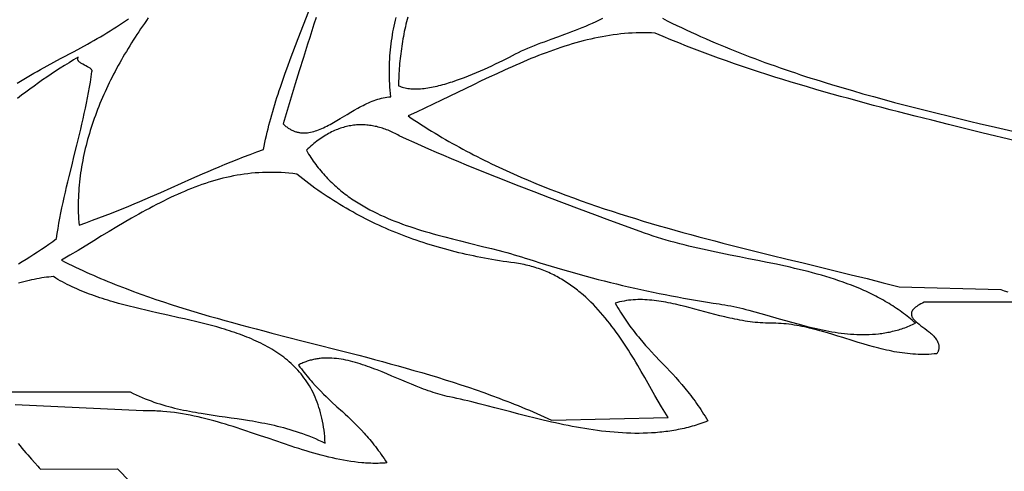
# Model space of a CAD drawing. Extents: x 0 to 600, y 0 to 588.
# Tile 43 of 55: x 336 to 413, y 157 to 193. Entities that reach past the tile are written whole.
import ezdxf

# ---------------------------------------------------------------- set-up
doc = ezdxf.new("R2010")
doc.units = 0

msp = doc.modelspace()

# ---------------------------------------------------------------- linework, layer by layer
for points in [[(345.905, 192.689), (345.753, 192.475), (345.602, 192.261), (345.453, 192.046), (345.306, 191.83), (345.16, 191.614), (345.016, 191.397), (344.874, 191.179), (344.733, 190.961), (344.594, 190.742), (344.457, 190.522), (344.322, 190.302), (344.188, 190.081), (344.056, 189.86), (343.927, 189.638), (343.799, 189.415), (343.673, 189.192), (343.549, 188.968), (343.427, 188.743), (343.307, 188.518), (343.189, 188.293), (343.073, 188.067), (342.959, 187.84), (342.848, 187.613), (342.738, 187.385), (342.631, 187.157), (342.526, 186.929), (342.423, 186.7), (342.322, 186.47), (342.224, 186.24), (342.128, 186.009), (342.034, 185.779), (341.943, 185.547), (341.854, 185.315), (341.767, 185.083), (341.683, 184.851), (341.602, 184.617), (341.522, 184.384), (341.446, 184.15), (341.372, 183.916), (341.3, 183.682), (341.232, 183.447), (341.165, 183.211), (341.102, 182.976), (341.041, 182.74), (340.983, 182.504), (340.928, 182.267), (340.875, 182.03), (340.825, 181.793), (340.778, 181.556), (340.734, 181.318), (340.693, 181.08), (340.655, 180.842), (340.619, 180.604), (340.587, 180.365), (340.557, 180.126), (340.531, 179.887), (340.508, 179.648), (340.487, 179.408), (340.47, 179.168), (340.456, 178.929), (340.445, 178.688), (340.437, 178.448), (340.433, 178.208), (340.431, 177.967), (340.433, 177.727), (340.438, 177.486), (340.447, 177.245), (340.459, 177.004), (340.474, 176.763), (340.492, 176.522), (341.029, 176.71), (341.548, 176.898), (342.052, 177.083), (342.541, 177.268), (343.017, 177.452), (343.48, 177.635), (343.932, 177.817), (344.374, 177.998), (344.808, 178.179), (345.233, 178.359), (345.652, 178.539), (346.065, 178.718), (346.88, 179.077), (347.686, 179.436), (348.492, 179.796), (349.308, 180.159), (349.722, 180.341), (350.142, 180.524), (350.569, 180.708), (351.005, 180.893), (351.449, 181.079), (351.903, 181.267), (352.369, 181.456), (352.848, 181.646), (353.34, 181.838), (353.847, 182.032), (354.37, 182.228), (354.91, 182.426), (354.96, 182.694), (355.014, 182.964), (355.07, 183.233), (355.13, 183.502), (355.192, 183.772), (355.258, 184.042), (355.326, 184.312), (355.396, 184.582), (355.469, 184.853), (355.544, 185.123), (355.622, 185.394), (355.702, 185.664), (355.783, 185.935), (355.867, 186.206), (355.953, 186.477), (356.041, 186.748), (356.13, 187.018), (356.221, 187.289), (356.407, 187.831), (356.599, 188.373), (356.795, 188.914), (356.995, 189.455), (357.198, 189.995), (357.403, 190.535), (357.61, 191.074), (358.025, 192.149), (358.437, 193.22)], [(335.67, 187.598), (335.923, 187.756), (336.178, 187.912), (336.435, 188.066), (336.692, 188.218), (336.951, 188.368), (337.212, 188.516), (337.473, 188.663), (337.997, 188.952), (338.523, 189.237), (339.05, 189.52), (340.103, 190.08), (340.626, 190.362), (341.146, 190.645), (341.404, 190.788), (341.661, 190.932), (341.916, 191.077), (342.17, 191.223), (342.422, 191.371), (342.672, 191.521), (342.92, 191.673), (343.166, 191.826), (343.409, 191.982), (343.651, 192.14), (343.889, 192.3), (344.125, 192.463), (344.358, 192.629)], [(359.015, 192.717), (358.844, 192.2), (358.676, 191.683), (358.509, 191.166), (358.344, 190.648), (358.017, 189.611), (357.695, 188.572), (357.376, 187.534), (357.06, 186.496), (356.428, 184.426), (356.485, 184.372), (356.543, 184.32), (356.6, 184.271), (356.657, 184.224), (356.715, 184.179), (356.773, 184.137), (356.831, 184.097), (356.889, 184.059), (356.947, 184.023), (357.006, 183.989), (357.064, 183.958), (357.123, 183.928), (357.182, 183.901), (357.241, 183.876), (357.3, 183.852), (357.36, 183.831), (357.419, 183.812), (357.479, 183.794), (357.538, 183.779), (357.598, 183.765), (357.658, 183.753), (357.718, 183.743), (357.779, 183.734), (357.839, 183.728), (357.9, 183.723), (357.96, 183.719), (358.021, 183.718), (358.082, 183.717), (358.143, 183.719), (358.205, 183.722), (358.328, 183.732), (358.451, 183.749), (358.575, 183.771), (358.7, 183.798), (358.825, 183.83), (358.951, 183.867), (359.077, 183.909), (359.204, 183.954), (359.331, 184.004), (359.459, 184.058), (359.587, 184.116), (359.716, 184.177), (359.846, 184.24), (359.976, 184.307), (360.106, 184.376), (360.237, 184.448), (360.369, 184.522), (360.634, 184.675), (360.901, 184.834), (361.44, 185.16), (361.713, 185.323), (361.988, 185.484), (362.264, 185.641), (362.404, 185.717), (362.543, 185.792), (362.683, 185.864), (362.824, 185.934), (362.965, 186.002), (363.106, 186.067), (363.248, 186.128), (363.391, 186.187), (363.534, 186.242), (363.677, 186.293), (363.821, 186.341), (363.965, 186.384), (364.11, 186.422), (364.255, 186.456), (364.401, 186.485), (364.547, 186.508), (364.694, 186.526), (364.841, 186.539), (364.814, 186.79), (364.791, 187.041), (364.772, 187.29), (364.757, 187.538), (364.745, 187.785), (364.737, 188.031), (364.733, 188.275), (364.732, 188.519), (364.735, 188.761), (364.741, 189.003), (364.75, 189.243), (364.763, 189.482), (364.779, 189.721), (364.798, 189.958), (364.82, 190.194), (364.846, 190.429), (364.874, 190.664), (364.905, 190.897), (364.939, 191.129), (364.976, 191.36), (365.016, 191.591), (365.059, 191.82), (365.104, 192.049), (365.152, 192.276), (365.202, 192.503), (365.255, 192.729)], [(366.163, 192.76), (366.07, 192.38), (366.025, 192.19), (365.982, 192), (365.941, 191.81), (365.901, 191.619), (365.863, 191.429), (365.827, 191.238), (365.791, 191.047), (365.758, 190.856), (365.726, 190.665), (365.696, 190.473), (365.667, 190.282), (365.641, 190.09), (365.615, 189.898), (365.592, 189.706), (365.57, 189.514), (365.55, 189.322), (365.532, 189.13), (365.515, 188.937), (365.501, 188.745), (365.488, 188.552), (365.477, 188.359), (365.468, 188.167), (365.46, 187.974), (365.455, 187.781), (365.451, 187.588), (365.45, 187.395), (365.544, 187.353), (365.641, 187.315), (365.742, 187.281), (365.846, 187.251), (365.954, 187.225), (366.064, 187.203), (366.177, 187.185), (366.293, 187.17), (366.411, 187.159), (366.533, 187.151), (366.656, 187.147), (366.783, 187.147), (366.911, 187.149), (367.042, 187.155), (367.175, 187.164), (367.31, 187.176), (367.447, 187.19), (367.586, 187.208), (367.727, 187.229), (367.869, 187.252), (368.013, 187.278), (368.158, 187.306), (368.305, 187.337), (368.453, 187.37), (368.603, 187.406), (368.753, 187.444), (368.905, 187.484), (369.057, 187.526), (369.21, 187.57), (369.364, 187.617), (369.519, 187.665), (369.674, 187.714), (369.986, 187.819), (370.298, 187.929), (370.611, 188.046), (370.923, 188.167), (371.235, 188.292), (371.544, 188.421), (371.85, 188.553), (372.153, 188.687), (372.452, 188.823), (372.745, 188.959), (373.033, 189.097), (373.314, 189.234), (373.588, 189.37), (373.854, 189.505), (374.111, 189.638), (374.358, 189.768), (374.589, 189.887), (374.824, 190.002), (375.063, 190.114), (375.307, 190.223), (375.554, 190.329), (375.805, 190.433), (376.058, 190.536), (376.315, 190.636), (376.575, 190.735), (376.837, 190.833), (377.367, 191.028), (377.903, 191.223), (378.444, 191.42), (378.715, 191.52), (378.987, 191.622), (379.259, 191.727), (379.53, 191.833), (379.801, 191.942), (380.071, 192.054), (380.341, 192.17), (380.608, 192.289), (380.875, 192.412), (381.139, 192.539), (381.401, 192.671)], [(386.07, 192.658), (386.437, 192.473), (386.806, 192.29), (387.175, 192.109), (387.547, 191.93), (387.919, 191.754), (388.294, 191.58), (388.669, 191.408), (389.046, 191.239), (389.424, 191.071), (389.804, 190.906), (390.185, 190.743), (390.567, 190.582), (390.951, 190.423), (391.336, 190.266), (391.722, 190.111), (392.109, 189.957), (392.498, 189.806), (392.887, 189.657), (393.278, 189.509), (393.67, 189.364), (394.063, 189.22), (394.457, 189.077), (394.853, 188.937), (395.249, 188.798), (395.646, 188.661), (396.045, 188.525), (396.444, 188.391), (396.845, 188.259), (397.246, 188.128), (397.648, 187.999), (398.052, 187.871), (398.456, 187.744), (398.861, 187.619), (399.267, 187.495), (400.081, 187.251), (400.898, 187.012), (401.718, 186.777), (402.542, 186.548), (403.368, 186.322), (404.196, 186.1), (405.027, 185.882), (405.86, 185.667), (406.695, 185.455), (407.532, 185.247), (408.371, 185.04), (409.211, 184.836), (410.053, 184.634), (410.896, 184.434), (411.74, 184.236), (413.431, 183.842)], [(413.63, 183.087), (411.02, 183.731), (408.41, 184.374), (407.106, 184.699), (405.803, 185.027), (404.501, 185.358), (403.851, 185.526), (403.202, 185.695), (402.553, 185.865), (401.905, 186.038), (401.258, 186.212), (400.611, 186.388), (399.966, 186.565), (399.321, 186.745), (398.678, 186.928), (398.035, 187.112), (397.394, 187.3), (396.754, 187.49), (396.115, 187.682), (395.477, 187.878), (394.841, 188.076), (394.206, 188.278), (393.572, 188.483), (392.941, 188.691), (392.31, 188.903), (391.682, 189.118), (391.055, 189.337), (390.43, 189.56), (389.806, 189.788), (389.185, 190.019), (388.566, 190.254), (387.948, 190.494), (387.333, 190.739), (386.72, 190.988), (386.109, 191.241), (385.5, 191.5), (385.5, 191.5), (385.198, 191.515), (384.896, 191.524), (384.596, 191.528), (384.296, 191.526), (383.997, 191.518), (383.699, 191.506), (383.402, 191.488), (383.106, 191.465), (382.81, 191.437), (382.515, 191.404), (382.221, 191.366), (381.927, 191.323), (381.634, 191.276), (381.341, 191.224), (381.048, 191.168), (380.756, 191.108), (380.464, 191.043), (380.172, 190.974), (379.881, 190.902), (379.59, 190.825), (379.298, 190.744), (379.007, 190.66), (378.716, 190.572), (378.425, 190.48), (378.134, 190.385), (377.842, 190.287), (377.551, 190.185), (377.259, 190.081), (376.967, 189.973), (376.674, 189.862), (376.381, 189.748), (376.088, 189.632), (375.794, 189.513), (375.5, 189.391), (375.205, 189.267), (374.91, 189.141), (374.614, 189.012), (374.317, 188.881), (374.019, 188.748), (373.721, 188.613), (373.121, 188.338), (372.518, 188.056), (371.91, 187.768), (371.298, 187.475), (370.058, 186.876), (368.795, 186.266), (368.154, 185.959), (367.506, 185.652), (366.851, 185.345), (366.188, 185.039), (366.448, 184.864), (366.71, 184.69), (366.972, 184.519), (367.236, 184.349), (367.501, 184.181), (367.766, 184.015), (368.033, 183.851), (368.301, 183.689), (368.57, 183.528), (368.839, 183.369), (369.11, 183.212), (369.382, 183.056), (369.654, 182.902), (369.928, 182.749), (370.202, 182.599), (370.478, 182.45), (370.754, 182.302), (371.031, 182.156), (371.309, 182.012), (371.588, 181.869), (371.868, 181.727), (372.149, 181.588), (372.43, 181.449), (372.713, 181.312), (372.996, 181.177), (373.28, 181.043), (373.565, 180.91), (373.85, 180.779), (374.136, 180.649), (374.424, 180.521), (374.711, 180.394), (375, 180.268), (375.579, 180.02), (376.162, 179.778), (376.747, 179.54), (377.334, 179.307), (377.925, 179.079), (378.518, 178.856), (379.113, 178.637), (379.711, 178.422), (380.31, 178.211), (380.912, 178.004), (381.517, 177.801), (382.123, 177.602), (382.731, 177.406), (383.341, 177.214), (383.952, 177.025), (384.566, 176.839), (385.18, 176.657), (385.797, 176.477), (386.415, 176.299), (387.034, 176.125), (387.654, 175.952), (388.275, 175.783), (388.898, 175.615), (389.521, 175.449), (390.146, 175.285), (390.771, 175.123), (391.397, 174.963), (392.023, 174.804), (393.278, 174.489), (394.534, 174.179), (395.791, 173.872), (397.048, 173.567), (399.56, 172.958), (400.813, 172.652), (402.064, 172.343), (403.311, 172.03), (403.934, 171.872), (404.555, 171.713), (412.5, 171.5), (412.763, 171.403), (413.028, 171.308)], [(335.756, 173.506), (336.056, 173.686), (336.355, 173.869), (336.654, 174.055), (336.953, 174.245), (337.251, 174.439), (337.549, 174.637), (337.847, 174.838), (338.144, 175.044), (338.44, 175.253), (338.736, 175.467), (338.794, 175.867), (338.858, 176.267), (338.928, 176.669), (339.001, 177.071), (339.08, 177.474), (339.162, 177.878), (339.248, 178.282), (339.337, 178.687), (339.429, 179.093), (339.523, 179.499), (339.62, 179.906), (339.718, 180.314), (339.919, 181.13), (340.123, 181.947), (340.326, 182.765), (340.527, 183.585), (340.625, 183.995), (340.721, 184.405), (340.815, 184.815), (340.906, 185.225), (340.995, 185.635), (341.08, 186.045), (341.161, 186.454), (341.239, 186.864), (341.312, 187.273), (341.38, 187.683), (341.443, 188.091), (341.5, 188.5), (341.5, 188.5), (341.506, 188.517), (341.51, 188.535), (341.512, 188.552), (341.511, 188.568), (341.508, 188.585), (341.503, 188.602), (341.496, 188.618), (341.487, 188.634), (341.477, 188.65), (341.464, 188.666), (341.434, 188.698), (341.398, 188.729), (341.357, 188.76), (341.311, 188.79), (341.261, 188.821), (341.151, 188.882), (341.032, 188.943), (340.909, 189.005), (340.789, 189.07), (340.731, 189.102), (340.675, 189.136), (340.623, 189.17), (340.574, 189.205), (340.53, 189.241), (340.49, 189.278), (340.456, 189.316), (340.442, 189.335), (340.429, 189.355), (340.418, 189.375), (340.408, 189.395), (340.401, 189.416), (340.395, 189.437), (340.392, 189.458), (340.39, 189.48), (340.391, 189.502), (340.394, 189.524), (340.4, 189.547), (340.408, 189.57), (340.419, 189.594), (340.432, 189.618), (340.072, 189.408), (339.716, 189.194), (339.363, 188.977), (339.013, 188.757), (338.667, 188.534), (338.325, 188.307), (337.985, 188.078), (337.648, 187.847), (337.315, 187.612), (336.984, 187.375), (336.656, 187.136), (336.331, 186.894), (336.008, 186.649), (335.687, 186.403)], [(333.5, 163.5), (339, 163.5), (344.5, 163.5), (344.731, 163.385), (344.962, 163.276), (345.192, 163.171), (345.423, 163.072), (345.654, 162.977), (345.884, 162.886), (346.115, 162.8), (346.345, 162.718), (346.575, 162.64), (346.806, 162.566), (347.036, 162.496), (347.267, 162.429), (347.497, 162.365), (347.728, 162.305), (347.959, 162.247), (348.19, 162.193), (348.421, 162.141), (348.652, 162.091), (348.883, 162.044), (349.114, 161.999), (349.346, 161.955), (349.578, 161.914), (349.81, 161.874), (350.042, 161.836), (350.507, 161.763), (350.974, 161.693), (351.442, 161.626), (351.911, 161.56), (352.382, 161.494), (352.854, 161.425), (353.328, 161.354), (353.805, 161.278), (354.044, 161.237), (354.283, 161.196), (354.523, 161.152), (354.763, 161.106), (355.005, 161.058), (355.246, 161.008), (355.489, 160.956), (355.732, 160.9), (355.975, 160.842), (356.22, 160.781), (356.465, 160.717), (356.71, 160.649), (356.957, 160.578), (357.204, 160.503), (357.452, 160.424), (357.7, 160.341), (357.95, 160.254), (358.2, 160.162), (358.451, 160.066), (358.703, 159.965), (358.956, 159.86), (359.209, 159.749), (359.464, 159.633), (359.719, 159.511), (359.703, 159.771), (359.683, 160.025), (359.657, 160.274), (359.628, 160.518), (359.594, 160.758), (359.555, 160.992), (359.513, 161.222), (359.466, 161.447), (359.414, 161.667), (359.359, 161.883), (359.299, 162.095), (359.236, 162.302), (359.168, 162.504), (359.097, 162.702), (359.021, 162.896), (358.942, 163.086), (358.859, 163.272), (358.772, 163.453), (358.682, 163.631), (358.588, 163.804), (358.49, 163.974), (358.389, 164.14), (358.284, 164.302), (358.176, 164.46), (358.064, 164.615), (357.95, 164.766), (357.832, 164.913), (357.71, 165.057), (357.586, 165.198), (357.458, 165.336), (357.328, 165.47), (357.194, 165.6), (357.058, 165.728), (356.918, 165.853), (356.776, 165.974), (356.631, 166.093), (356.483, 166.209), (356.333, 166.321), (356.18, 166.431), (356.024, 166.539), (355.866, 166.643), (355.706, 166.745), (355.543, 166.845), (355.377, 166.942), (355.21, 167.036), (355.04, 167.128), (354.867, 167.218), (354.693, 167.306), (354.517, 167.392), (354.338, 167.475), (354.158, 167.556), (353.976, 167.636), (353.792, 167.713), (353.605, 167.788), (353.418, 167.862), (353.228, 167.934), (353.037, 168.004), (352.844, 168.073), (352.65, 168.14), (352.454, 168.206), (352.257, 168.27), (352.058, 168.333), (351.858, 168.394), (351.656, 168.454), (351.25, 168.571), (350.839, 168.684), (350.424, 168.792), (350.005, 168.898), (349.583, 169), (349.158, 169.101), (348.73, 169.199), (348.301, 169.296), (347.438, 169.489), (346.572, 169.681), (346.139, 169.779), (345.707, 169.878), (345.275, 169.98), (344.845, 170.084), (344.417, 170.191), (343.991, 170.302), (343.567, 170.416), (343.147, 170.536), (342.938, 170.597), (342.73, 170.66), (342.523, 170.724), (342.317, 170.79), (342.113, 170.857), (341.909, 170.926), (341.707, 170.996), (341.505, 171.068), (341.306, 171.142), (341.107, 171.217), (340.91, 171.295), (340.714, 171.374), (340.52, 171.455), (340.328, 171.539), (340.137, 171.624), (339.947, 171.712), (339.76, 171.802), (339.574, 171.894), (339.39, 171.989), (339.208, 172.086), (339.028, 172.186), (338.85, 172.288), (338.674, 172.393), (338.5, 172.5), (338.5, 172.5), (338.321, 172.488), (338.139, 172.472), (337.955, 172.452), (337.768, 172.427), (337.578, 172.399), (337.385, 172.366), (337.19, 172.33), (336.993, 172.29), (336.793, 172.247), (336.591, 172.2), (336.387, 172.15), (336.181, 172.096), (335.973, 172.039), (335.763, 171.979)], [(413.5, 170.5), (406.5, 170.5), (406.361, 170.434), (406.234, 170.369), (406.118, 170.305), (406.013, 170.241), (405.919, 170.179), (405.836, 170.118), (405.763, 170.057), (405.73, 170.027), (405.699, 169.997), (405.671, 169.967), (405.645, 169.938), (405.622, 169.909), (405.6, 169.879), (405.581, 169.85), (405.564, 169.822), (405.55, 169.793), (405.537, 169.764), (405.526, 169.736), (405.517, 169.707), (405.511, 169.679), (405.506, 169.651), (405.503, 169.623), (405.502, 169.595), (405.502, 169.568), (405.505, 169.54), (405.509, 169.512), (405.515, 169.485), (405.522, 169.458), (405.531, 169.43), (405.553, 169.376), (405.581, 169.322), (405.615, 169.268), (405.654, 169.214), (405.698, 169.16), (405.746, 169.106), (405.798, 169.053), (405.854, 168.999), (405.913, 168.945), (405.976, 168.891), (406.109, 168.782), (406.251, 168.673), (406.55, 168.449), (406.701, 168.334), (406.85, 168.217), (406.923, 168.158), (406.995, 168.097), (407.064, 168.036), (407.132, 167.974), (407.196, 167.911), (407.258, 167.847), (407.317, 167.782), (407.372, 167.716), (407.424, 167.649), (407.471, 167.581), (407.513, 167.512), (407.551, 167.442), (407.583, 167.37), (407.61, 167.298), (407.622, 167.261), (407.631, 167.223), (407.64, 167.186), (407.646, 167.148), (407.651, 167.109), (407.655, 167.071), (407.656, 167.032), (407.656, 166.992), (407.654, 166.953), (407.65, 166.912), (407.644, 166.872), (407.637, 166.831), (407.627, 166.79), (407.616, 166.748), (407.602, 166.706), (407.586, 166.663), (407.568, 166.62), (407.548, 166.577), (407.526, 166.533), (407.501, 166.489), (407.288, 166.467), (407.076, 166.45), (406.864, 166.438), (406.653, 166.43), (406.443, 166.427), (406.233, 166.428), (406.024, 166.433), (405.816, 166.443), (405.609, 166.456), (405.401, 166.473), (405.195, 166.493), (404.989, 166.517), (404.784, 166.545), (404.579, 166.575), (404.374, 166.608), (404.171, 166.645), (403.967, 166.684), (403.764, 166.725), (403.561, 166.769), (403.359, 166.815), (403.157, 166.863), (402.956, 166.914), (402.754, 166.966), (402.553, 167.019), (402.152, 167.131), (401.752, 167.248), (401.352, 167.369), (400.953, 167.492), (400.156, 167.742), (399.757, 167.866), (399.359, 167.989), (398.96, 168.108), (398.56, 168.222), (398.36, 168.278), (398.16, 168.332), (397.96, 168.384), (397.759, 168.434), (397.558, 168.482), (397.357, 168.529), (397.156, 168.572), (396.954, 168.614), (396.752, 168.653), (396.549, 168.689), (396.346, 168.723), (396.143, 168.753), (395.939, 168.781), (395.735, 168.805), (395.53, 168.825), (395.325, 168.843), (395.119, 168.856), (394.913, 168.865), (394.706, 168.871), (394.499, 168.872), (394.299, 168.874), (394.1, 168.879), (393.9, 168.887), (393.701, 168.9), (393.502, 168.915), (393.303, 168.934), (393.105, 168.956), (392.906, 168.981), (392.708, 169.009), (392.51, 169.039), (392.312, 169.072), (392.114, 169.107), (391.917, 169.144), (391.719, 169.184), (391.522, 169.225), (391.326, 169.268), (391.129, 169.313), (390.933, 169.359), (390.541, 169.454), (390.151, 169.554), (389.762, 169.656), (388.988, 169.864), (388.603, 169.968), (388.22, 170.069), (387.839, 170.167), (387.459, 170.261), (387.081, 170.348), (386.893, 170.39), (386.705, 170.43), (386.518, 170.467), (386.331, 170.503), (386.145, 170.536), (385.959, 170.566), (385.774, 170.594), (385.59, 170.619), (385.406, 170.642), (385.222, 170.661), (385.039, 170.677), (384.857, 170.69), (384.675, 170.699), (384.494, 170.704), (384.314, 170.706), (384.134, 170.704), (383.955, 170.697), (383.776, 170.687), (383.598, 170.672), (383.421, 170.652), (383.244, 170.628), (383.068, 170.598), (382.893, 170.564), (382.719, 170.525), (382.545, 170.48), (382.372, 170.43), (382.471, 170.252), (382.572, 170.077), (382.673, 169.906), (382.775, 169.738), (382.879, 169.573), (382.983, 169.412), (383.088, 169.253), (383.194, 169.097), (383.301, 168.943), (383.408, 168.792), (383.517, 168.644), (383.626, 168.498), (383.736, 168.354), (383.846, 168.212), (383.957, 168.072), (384.069, 167.934), (384.181, 167.798), (384.294, 167.663), (384.522, 167.398), (384.751, 167.138), (384.983, 166.883), (385.215, 166.63), (385.449, 166.38), (385.92, 165.884), (386.392, 165.386), (386.629, 165.134), (386.865, 164.879), (387.101, 164.62), (387.337, 164.356), (387.571, 164.085), (387.805, 163.809), (387.921, 163.667), (388.037, 163.524), (388.152, 163.378), (388.267, 163.231), (388.382, 163.081), (388.496, 162.928), (388.609, 162.772), (388.722, 162.614), (388.835, 162.453), (388.947, 162.29), (389.058, 162.123), (389.168, 161.952), (389.278, 161.779), (389.388, 161.602), (389.496, 161.421), (389.604, 161.237), (389.451, 161.178), (389.298, 161.121), (389.145, 161.066), (388.991, 161.014), (388.837, 160.963), (388.683, 160.914), (388.528, 160.867), (388.373, 160.822), (388.217, 160.78), (388.061, 160.739), (387.905, 160.699), (387.748, 160.662), (387.591, 160.627), (387.434, 160.593), (387.277, 160.562), (387.119, 160.532), (386.961, 160.504), (386.802, 160.477), (386.644, 160.452), (386.485, 160.429), (386.325, 160.408), (386.166, 160.388), (386.006, 160.37), (385.846, 160.354), (385.686, 160.339), (385.526, 160.325), (385.365, 160.314), (385.204, 160.303), (384.882, 160.287), (384.559, 160.277), (384.235, 160.272), (383.911, 160.273), (383.586, 160.279), (383.261, 160.29), (382.935, 160.306), (382.609, 160.327), (382.283, 160.352), (381.957, 160.382), (381.63, 160.416), (381.303, 160.453), (380.976, 160.495), (380.649, 160.541), (380.323, 160.589), (379.996, 160.642), (379.669, 160.697), (379.343, 160.755), (379.017, 160.816), (378.692, 160.88), (378.367, 160.946), (378.043, 161.014), (377.719, 161.085), (377.396, 161.157), (377.073, 161.231), (376.751, 161.307), (376.11, 161.462), (375.473, 161.621), (374.84, 161.782), (374.212, 161.945), (372.973, 162.268), (372.362, 162.426), (371.759, 162.579), (371.162, 162.726), (370.867, 162.797), (370.574, 162.866), (370.283, 162.933), (369.994, 162.997), (369.707, 163.059), (369.422, 163.118), (369.242, 163.157), (369.062, 163.199), (368.88, 163.245), (368.697, 163.295), (368.514, 163.348), (368.33, 163.405), (368.145, 163.464), (367.96, 163.526), (367.773, 163.591), (367.587, 163.658), (367.399, 163.728), (367.211, 163.799), (366.834, 163.947), (366.455, 164.101), (366.075, 164.26), (365.694, 164.421), (364.929, 164.746), (364.546, 164.907), (364.164, 165.064), (363.782, 165.217), (363.591, 165.291), (363.4, 165.363), (363.21, 165.433), (363.02, 165.501), (362.83, 165.567), (362.64, 165.63), (362.451, 165.691), (362.263, 165.749), (362.075, 165.803), (361.887, 165.854), (361.7, 165.902), (361.514, 165.946), (361.328, 165.986), (361.143, 166.022), (360.958, 166.054), (360.774, 166.082), (360.591, 166.104), (360.409, 166.122), (360.228, 166.135), (360.048, 166.143), (359.868, 166.146), (359.69, 166.142), (359.512, 166.133), (359.424, 166.127), (359.336, 166.119), (359.248, 166.109), (359.16, 166.098), (359.073, 166.085), (358.986, 166.07), (358.9, 166.054), (358.813, 166.036), (358.727, 166.017), (358.641, 165.995), (358.556, 165.973), (358.471, 165.948), (358.386, 165.921), (358.301, 165.893), (358.217, 165.863), (358.133, 165.831), (358.049, 165.797), (357.966, 165.762), (357.883, 165.724), (357.801, 165.685), (357.719, 165.643), (357.637, 165.6), (357.748, 165.448), (357.86, 165.3), (357.97, 165.156), (358.081, 165.015), (358.19, 164.878), (358.3, 164.744), (358.409, 164.613), (358.518, 164.485), (358.626, 164.36), (358.734, 164.238), (358.949, 164.001), (359.163, 163.774), (359.376, 163.554), (359.589, 163.342), (359.8, 163.136), (360.011, 162.935), (360.221, 162.738), (360.642, 162.351), (361.062, 161.967), (361.272, 161.773), (361.483, 161.577), (361.694, 161.377), (361.905, 161.172), (362.118, 160.962), (362.331, 160.745), (362.546, 160.52), (362.762, 160.287), (362.87, 160.166), (362.978, 160.043), (363.087, 159.917), (363.197, 159.788), (363.307, 159.656), (363.417, 159.521), (363.527, 159.382), (363.639, 159.24), (363.75, 159.095), (363.862, 158.945), (363.975, 158.792), (364.088, 158.635), (364.201, 158.474), (364.315, 158.309), (364.43, 158.139), (364.545, 157.964), (364.407, 157.954), (364.268, 157.945), (364.13, 157.938), (363.991, 157.933), (363.852, 157.93), (363.712, 157.928), (363.572, 157.929), (363.432, 157.931), (363.292, 157.934), (363.152, 157.94), (363.011, 157.947), (362.87, 157.955), (362.728, 157.966), (362.587, 157.977), (362.303, 158.005), (362.019, 158.039), (361.733, 158.078), (361.446, 158.123), (361.159, 158.173), (360.871, 158.227), (360.582, 158.287), (360.292, 158.35), (360.001, 158.418), (359.709, 158.49), (359.417, 158.566), (359.124, 158.645), (358.83, 158.727), (358.536, 158.812), (358.241, 158.9), (357.945, 158.991), (357.649, 159.084), (357.352, 159.179), (357.054, 159.276), (356.458, 159.475), (355.859, 159.678), (355.258, 159.884), (354.655, 160.09), (354.051, 160.296), (353.445, 160.499), (353.142, 160.599), (352.838, 160.697), (352.534, 160.794), (352.23, 160.888), (351.925, 160.981), (351.621, 161.071), (351.316, 161.159), (351.011, 161.244), (350.706, 161.326), (350.4, 161.405), (350.095, 161.48), (349.789, 161.551), (349.484, 161.619), (349.178, 161.682), (348.873, 161.74), (348.567, 161.795), (348.261, 161.844), (347.956, 161.888), (347.65, 161.926), (347.345, 161.959), (347.039, 161.986), (346.886, 161.998), (346.734, 162.007), (346.581, 162.016), (346.429, 162.022), (346.276, 162.027), (346.124, 162.03), (345.971, 162.032), (345.819, 162.032), (345.667, 162.03), (345.514, 162.026), (335.5, 162.5)], [(335.744, 159.473), (335.889, 159.29), (336.037, 159.109), (336.187, 158.931), (336.337, 158.757), (336.486, 158.587), (336.777, 158.265), (337.047, 157.97), (337.285, 157.707), (337.388, 157.59), (337.48, 157.483), (343.5, 157.5), (344.5, 156.5)]]:
    msp.add_lwpolyline(points)
for points in [[(365.5, 183.5), (365.392, 183.559), (365.284, 183.617), (365.176, 183.672), (365.068, 183.726), (364.959, 183.777), (364.85, 183.827), (364.741, 183.874), (364.631, 183.92), (364.521, 183.963), (364.412, 184.004), (364.301, 184.042), (364.191, 184.079), (364.08, 184.113), (363.97, 184.146), (363.858, 184.175), (363.747, 184.203), (363.636, 184.228), (363.524, 184.251), (363.412, 184.272), (363.3, 184.29), (363.188, 184.306), (363.076, 184.319), (362.963, 184.33), (362.851, 184.338), (362.738, 184.344), (362.625, 184.347), (362.511, 184.348), (362.398, 184.346), (362.285, 184.342), (362.171, 184.335), (362.057, 184.325), (361.943, 184.313), (361.829, 184.298), (361.715, 184.28), (361.601, 184.259), (361.486, 184.236), (361.372, 184.21), (361.257, 184.181), (361.142, 184.149), (361.028, 184.114), (360.913, 184.077), (360.798, 184.036), (360.683, 183.993), (360.567, 183.946), (360.452, 183.897), (360.337, 183.844), (360.221, 183.789), (360.106, 183.73), (359.99, 183.669), (359.875, 183.604), (359.759, 183.536), (359.644, 183.465), (359.528, 183.391), (359.412, 183.314), (359.296, 183.233), (359.181, 183.149), (359.065, 183.062), (358.949, 182.971), (358.833, 182.877), (358.717, 182.78), (358.601, 182.68), (358.485, 182.576), (358.369, 182.468), (358.254, 182.358), (358.339, 182.212), (358.426, 182.069), (358.514, 181.928), (358.604, 181.789), (358.695, 181.653), (358.788, 181.518), (358.882, 181.385), (358.977, 181.255), (359.074, 181.126), (359.172, 181), (359.272, 180.875), (359.373, 180.752), (359.475, 180.631), (359.579, 180.512), (359.684, 180.395), (359.79, 180.28), (359.898, 180.167), (360.006, 180.055), (360.116, 179.945), (360.227, 179.837), (360.339, 179.731), (360.453, 179.627), (360.567, 179.524), (360.683, 179.423), (360.8, 179.323), (360.918, 179.225), (361.037, 179.129), (361.157, 179.034), (361.278, 178.941), (361.4, 178.85), (361.524, 178.76), (361.648, 178.671), (361.773, 178.584), (361.899, 178.499), (362.026, 178.414), (362.154, 178.332), (362.283, 178.25), (362.413, 178.17), (362.544, 178.092), (362.675, 178.015), (362.808, 177.939), (362.941, 177.864), (363.21, 177.718), (363.482, 177.578), (363.757, 177.442), (364.035, 177.31), (364.315, 177.183), (364.598, 177.06), (364.884, 176.941), (365.171, 176.826), (365.461, 176.715), (365.753, 176.607), (366.047, 176.502), (366.343, 176.401), (366.64, 176.302), (366.938, 176.206), (367.238, 176.113), (367.539, 176.023), (367.841, 175.934), (368.145, 175.848), (368.448, 175.764), (368.753, 175.681), (369.058, 175.6), (369.669, 175.442), (370.28, 175.288), (370.891, 175.137), (372.105, 174.838), (372.707, 174.687), (373.304, 174.533), (373.6, 174.454), (373.895, 174.375), (374.187, 174.294), (374.478, 174.211), (374.767, 174.127), (375.053, 174.041), (375.337, 173.953), (375.619, 173.862), (376.048, 173.723), (376.482, 173.585), (376.922, 173.449), (377.366, 173.313), (377.814, 173.179), (378.266, 173.047), (378.722, 172.916), (379.181, 172.787), (379.644, 172.66), (380.109, 172.534), (380.577, 172.41), (381.047, 172.288), (381.519, 172.169), (381.993, 172.051), (382.468, 171.935), (382.944, 171.822), (383.422, 171.711), (383.899, 171.602), (384.377, 171.496), (384.855, 171.392), (385.332, 171.291), (385.809, 171.193), (386.285, 171.097), (386.76, 171.005), (387.234, 170.915), (387.705, 170.828), (388.175, 170.744), (388.642, 170.663), (389.106, 170.586), (389.568, 170.511), (390.027, 170.44), (390.482, 170.373), (390.711, 170.338), (390.941, 170.299), (391.172, 170.257), (391.403, 170.212), (391.635, 170.165), (391.868, 170.114), (392.101, 170.061), (392.335, 170.005), (392.57, 169.947), (392.805, 169.888), (393.276, 169.763), (393.75, 169.632), (394.226, 169.498), (395.183, 169.221), (395.663, 169.083), (396.145, 168.946), (396.628, 168.812), (397.112, 168.683), (397.354, 168.621), (397.597, 168.561), (397.84, 168.502), (398.082, 168.446), (398.325, 168.391), (398.569, 168.34), (398.812, 168.29), (399.055, 168.244), (399.299, 168.201), (399.542, 168.161), (399.785, 168.125), (400.029, 168.092), (400.272, 168.062), (400.516, 168.037), (400.759, 168.016), (401.003, 168), (401.246, 167.987), (401.489, 167.98), (401.732, 167.977), (401.975, 167.98), (402.218, 167.988), (402.46, 168.001), (402.703, 168.02), (402.945, 168.045), (403.066, 168.059), (403.187, 168.075), (403.308, 168.093), (403.429, 168.112), (403.55, 168.133), (403.67, 168.156), (403.791, 168.18), (403.911, 168.206), (404.032, 168.233), (404.152, 168.262), (404.273, 168.293), (404.393, 168.326), (404.513, 168.361), (404.633, 168.397), (404.753, 168.435), (404.873, 168.475), (404.993, 168.517), (405.112, 168.561), (405.232, 168.606), (405.351, 168.654), (405.471, 168.704), (405.59, 168.755), (405.709, 168.809), (405.828, 168.865), (405.699, 168.98), (405.568, 169.093), (405.436, 169.204), (405.303, 169.313), (405.169, 169.421), (405.033, 169.526), (404.897, 169.63), (404.759, 169.732), (404.62, 169.832), (404.48, 169.93), (404.339, 170.027), (404.196, 170.122), (404.053, 170.215), (403.909, 170.307), (403.763, 170.397), (403.617, 170.485), (403.469, 170.572), (403.321, 170.657), (403.172, 170.741), (403.021, 170.823), (402.87, 170.903), (402.718, 170.983), (402.564, 171.06), (402.41, 171.137), (402.255, 171.212), (402.099, 171.285), (401.943, 171.357), (401.785, 171.428), (401.627, 171.498), (401.467, 171.566), (401.147, 171.699), (400.823, 171.828), (400.496, 171.951), (400.166, 172.07), (399.834, 172.185), (399.498, 172.296), (399.161, 172.403), (398.821, 172.507), (398.479, 172.607), (398.134, 172.704), (397.788, 172.798), (397.44, 172.889), (397.09, 172.977), (396.738, 173.063), (396.385, 173.146), (396.03, 173.228), (395.674, 173.307), (395.317, 173.385), (394.959, 173.461), (394.24, 173.61), (393.519, 173.756), (392.795, 173.899), (392.071, 174.042), (391.347, 174.185), (390.623, 174.331), (389.902, 174.481), (389.543, 174.558), (389.184, 174.637), (388.826, 174.718), (388.47, 174.8), (388.114, 174.885), (387.76, 174.972), (387.408, 175.061), (387.057, 175.154), (386.707, 175.249), (386.36, 175.348), (386.014, 175.449), (385.671, 175.555), (385.33, 175.664), (384.991, 175.777), (384.654, 175.894), (384.32, 176.015), (381.957, 176.891), (380.774, 177.33), (379.591, 177.769), (378.409, 178.212), (377.227, 178.657), (376.045, 179.107), (374.865, 179.562), (374.275, 179.792), (373.686, 180.024), (373.097, 180.257), (372.509, 180.492), (371.921, 180.729), (371.334, 180.968), (370.747, 181.209), (370.161, 181.453), (369.575, 181.699), (368.991, 181.948), (368.407, 182.199), (367.824, 182.453), (367.241, 182.71), (366.66, 182.97), (366.08, 183.234), (365.5, 183.5)], [(357.5, 180.5), (357.193, 180.538), (356.888, 180.569), (356.586, 180.595), (356.286, 180.614), (355.988, 180.628), (355.693, 180.635), (355.399, 180.637), (355.108, 180.633), (354.818, 180.624), (354.53, 180.609), (354.244, 180.588), (353.959, 180.562), (353.676, 180.531), (353.394, 180.495), (353.113, 180.453), (352.834, 180.407), (352.556, 180.355), (352.279, 180.299), (352.003, 180.238), (351.728, 180.172), (351.453, 180.101), (351.179, 180.026), (350.906, 179.946), (350.634, 179.862), (350.362, 179.773), (350.09, 179.68), (349.818, 179.583), (349.547, 179.482), (349.275, 179.377), (349.004, 179.268), (348.733, 179.155), (348.461, 179.039), (348.189, 178.918), (347.917, 178.794), (347.644, 178.666), (347.371, 178.535), (347.097, 178.401), (346.822, 178.263), (346.546, 178.122), (346.27, 177.978), (345.992, 177.83), (345.714, 177.68), (345.434, 177.527), (345.153, 177.371), (344.871, 177.212), (344.587, 177.051), (344.015, 176.72), (343.436, 176.379), (342.85, 176.03), (342.255, 175.672), (341.651, 175.306), (340.414, 174.553), (339.779, 174.167), (339.132, 173.776), (339.404, 173.639), (339.677, 173.504), (339.951, 173.37), (340.226, 173.238), (340.502, 173.109), (340.778, 172.98), (341.056, 172.854), (341.335, 172.729), (341.615, 172.605), (341.895, 172.484), (342.177, 172.363), (342.459, 172.245), (342.743, 172.127), (343.027, 172.012), (343.312, 171.897), (343.598, 171.785), (343.884, 171.673), (344.172, 171.563), (344.749, 171.346), (345.329, 171.135), (345.912, 170.929), (346.498, 170.727), (347.086, 170.53), (347.678, 170.336), (348.271, 170.147), (348.867, 169.961), (349.465, 169.779), (350.066, 169.601), (350.668, 169.425), (351.272, 169.252), (351.878, 169.082), (352.485, 168.914), (353.094, 168.748), (353.705, 168.584), (354.317, 168.422), (354.93, 168.261), (355.544, 168.102), (356.775, 167.786), (358.009, 167.472), (359.245, 167.159), (360.482, 166.844), (361.719, 166.527), (362.337, 166.366), (362.956, 166.204), (363.573, 166.041), (364.19, 165.875), (364.807, 165.708), (365.423, 165.537), (366.038, 165.365), (366.652, 165.189), (367.265, 165.011), (367.876, 164.829), (368.487, 164.644), (369.096, 164.455), (369.703, 164.263), (370.309, 164.066), (370.912, 163.864), (371.514, 163.658), (372.114, 163.448), (372.712, 163.232), (373.308, 163.011), (373.605, 162.898), (373.901, 162.784), (374.197, 162.669), (374.492, 162.552), (374.787, 162.434), (375.08, 162.314), (375.374, 162.192), (375.666, 162.069), (375.958, 161.945), (376.249, 161.818), (376.539, 161.691), (376.829, 161.561), (377.117, 161.43), (377.405, 161.297), (386.5, 161.5), (386.374, 161.706), (386.247, 161.916), (385.993, 162.345), (385.738, 162.785), (385.48, 163.235), (384.954, 164.158), (384.684, 164.628), (384.41, 165.102), (384.13, 165.578), (383.987, 165.817), (383.843, 166.055), (383.697, 166.293), (383.549, 166.531), (383.4, 166.768), (383.248, 167.004), (383.094, 167.239), (382.937, 167.473), (382.779, 167.706), (382.618, 167.937), (382.454, 168.166), (382.288, 168.393), (382.12, 168.618), (381.949, 168.841), (381.774, 169.061), (381.597, 169.279), (381.417, 169.493), (381.234, 169.704), (381.048, 169.912), (380.858, 170.117), (380.665, 170.318), (380.469, 170.515), (380.269, 170.707), (380.066, 170.896), (379.859, 171.08), (379.754, 171.17), (379.648, 171.259), (379.541, 171.347), (379.433, 171.434), (379.324, 171.519), (379.214, 171.603), (379.104, 171.686), (378.992, 171.767), (378.879, 171.847), (378.765, 171.926), (378.65, 172.003), (378.534, 172.079), (378.417, 172.154), (378.299, 172.226), (378.18, 172.298), (378.059, 172.368), (377.938, 172.436), (377.815, 172.503), (377.692, 172.568), (377.567, 172.631), (377.441, 172.693), (377.313, 172.753), (377.185, 172.812), (377.056, 172.868), (376.925, 172.923), (376.793, 172.977), (376.66, 173.028), (376.525, 173.078), (376.39, 173.125), (376.253, 173.171), (376.115, 173.215), (375.975, 173.257), (375.835, 173.297), (375.693, 173.336), (375.549, 173.372), (375.405, 173.406), (375.259, 173.438), (375.112, 173.468), (374.963, 173.496), (374.813, 173.522), (374.662, 173.546), (374.509, 173.567), (374.212, 173.608), (373.916, 173.65), (373.621, 173.694), (373.327, 173.74), (373.034, 173.788), (372.742, 173.838), (372.451, 173.889), (372.161, 173.943), (371.872, 173.998), (371.584, 174.055), (371.297, 174.114), (371.01, 174.176), (370.725, 174.239), (370.441, 174.304), (370.157, 174.371), (369.875, 174.44), (369.594, 174.511), (369.313, 174.584), (369.034, 174.659), (368.755, 174.737), (368.478, 174.816), (368.201, 174.898), (367.926, 174.982), (367.651, 175.068), (367.378, 175.156), (367.105, 175.246), (366.834, 175.339), (366.563, 175.434), (366.294, 175.531), (366.025, 175.63), (365.758, 175.732), (365.491, 175.836), (365.226, 175.942), (364.961, 176.051), (364.698, 176.162), (364.435, 176.276), (364.174, 176.392), (363.913, 176.51), (363.654, 176.631), (363.395, 176.754), (363.138, 176.88), (362.881, 177.008), (362.626, 177.139), (362.372, 177.272), (362.118, 177.408), (361.866, 177.546), (361.615, 177.688), (361.364, 177.831), (361.115, 177.977), (360.867, 178.126), (360.619, 178.278), (360.373, 178.432), (360.128, 178.589), (359.884, 178.749), (359.641, 178.911), (359.399, 179.077), (359.158, 179.245), (358.918, 179.415), (358.679, 179.589), (358.441, 179.766), (358.204, 179.945), (357.968, 180.127), (357.734, 180.312), (357.5, 180.5)]]:
    msp.add_lwpolyline(points, close=True)

doc.saveas('drawing.dxf')
